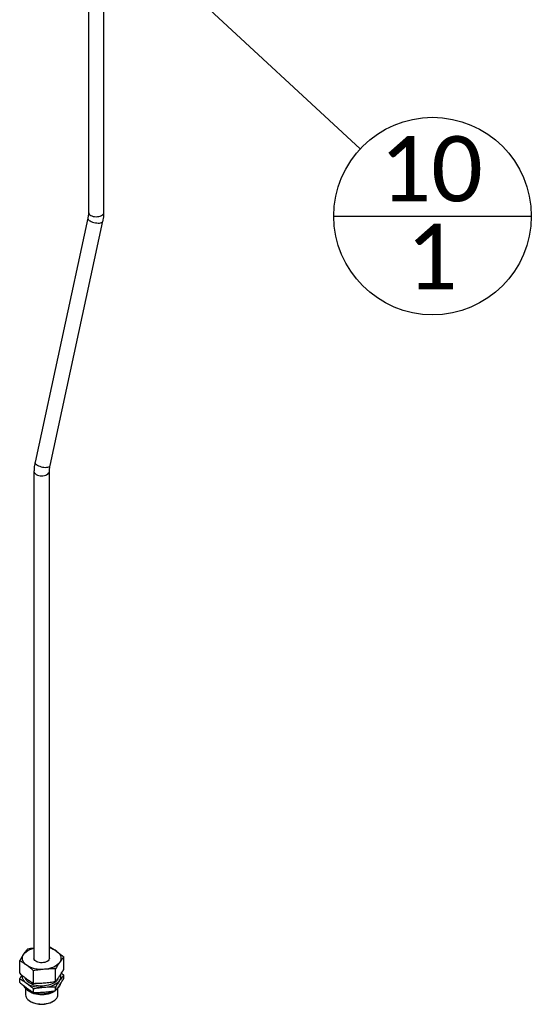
# Paper-space layout 'Sheet1' of a CAD drawing. Header units: millimetres. Extents: x 0 to 23548, y 0 to 16632.
# Tile 51 of 143: x 3992 to 4573, y 5672 to 6789. Entities that reach past the tile are written whole.
import ezdxf

# ---------------------------------------------------------------- set-up
doc = ezdxf.new("R2010")
doc.units = ezdxf.units.MM
doc.linetypes.add('SLD-Sólida', pattern=[0])
doc.layers.add('DETALHAMENTO', color=8, linetype='SLD-Sólida')
doc.styles.add('SLDTEXTSTYLE2', font='CALIBRI.TTF')
doc.styles.get("Standard").update_dxf_attribs({"font": 'CALIBRI.TTF'})
doc.dimstyles.new('SLDDIMSTYLE3', dxfattribs={"dimtxt": 0.18, "dimasz": 49, "dimexe": 0, "dimexo": 0.0625, "dimgap": 0, "dimtad": 0, "dimtih": 1, "dimtoh": 1, "dimdec": 0, "dimrnd": 1e-09, "dimzin": 0, "dimdsep": 46, "dimtxsty": 'Standard', "dimsah": 1, "dimcen": 0.09, "dimadec": 0, "dimazin": 0, "dimtfac": 49, "dimtdec": 0, "dimtofl": 0, "dimtmove": 0, "dimatfit": 3, "dimfxl": 0, "dimfrac": 2, "dimtolj": 1, "dimtzin": 0, "dimarcsym": 0})

# ---------------------------------------------------------------- blocks, each defined once
blk = doc.blocks.new('SW_NOTE_0_35')
at = {"layer": 'DETALHAMENTO', "color": 0, "ltscale": 28}
blk.add_line((-29.8, -76.1), (194.2, -76.1), dxfattribs=at)
blk.add_circle((82.2, -76.1), 112, dxfattribs=at)
at = {"layer": 'DETALHAMENTO', "color": 0, "ltscale": 28, "attachment_point": 2, "style": 'SLDTEXTSTYLE2'}
for s, insert, char_height in [('10', (80.7, 14.6), 74.08), ('1', (81.5, -84.9), 74.1)]:
    blk.add_mtext(s, dxfattribs=dict(at, insert=insert, char_height=char_height))

psp = doc.layouts.new('Sheet1')

# ---------------------------------------------------------------- linework, layer by layer
at = {"color": 7, "linetype": 'SLD-Sólida', "lineweight": 25, "ltscale": 28}
for p, q in [((4070.584, 7681.105), (4070.584, 6570.53)), ((4088.084, 6570.53), (4088.084, 7681.105)), ((4069.83, 6563.98), (4009.863, 6286.994)), ((4026.966, 6283.291), (4086.934, 6560.277)), ((4008.712, 6276.741), (4008.712, 5724.526)), ((4026.212, 5724.526), (4026.212, 6276.741)), ((4026.212, 5737.547), (4026.713, 5737.559)), ((3992.482, 5707.542), (3992.482, 5721.831)), ((4042.443, 5711.86), (4042.443, 5726.15)), ((4008.211, 5696.132), (4008.211, 5710.422)), ((4033.192, 5698.292), (4033.192, 5712.581)), ((4039.844, 5707.695), (4042.443, 5705.549)), ((4042.443, 5701.501), (4042.443, 5705.549)), ((3992.482, 5697.182), (3992.482, 5701.23)), ((3999.175, 5690.55), (3999.175, 5683.265)), ((4008.211, 5685.772), (4008.211, 5689.821)), ((4033.192, 5687.932), (4033.192, 5691.981)), ((4035.75, 5683.265), (4035.75, 5690.55)), ((4004.529, 5675.802), (4005.302, 5675.355)), ((4029.622, 5675.355), (4030.396, 5675.802))]:
    psp.add_line(p, q, dxfattribs=at)
at = {"color": 7, "linetype": 'SLD-Sólida', "lineweight": 25, "ltscale": 28, "flags": 128}
for points in [[(4073.147, 6566.958), (4074.43, 6566.347), (4075.89, 6565.886), (4077.474, 6565.594), (4079.126, 6565.48), (4080.785, 6565.548), (4082.392, 6565.797), (4083.888, 6566.217), (4085.22, 6566.792), (4086.339, 6567.503), (4087.205, 6568.323), (4087.786, 6569.222), (4088.062, 6570.169), (4088.084, 6570.53)], [(4069.83, 6563.98), (4069.807, 6563.529), (4070.032, 6562.822), (4070.559, 6562.09), (4071.369, 6561.36), (4072.433, 6560.657)], [(4072.433, 6560.657), (4073.711, 6560.008), (4075.158, 6559.435), (4076.722, 6558.96), (4078.346, 6558.599), (4079.971, 6558.366), (4081.539, 6558.269), (4082.992, 6558.311), (4084.279, 6558.491), (4085.353, 6558.803), (4086.174, 6559.235), (4086.715, 6559.771), (4086.934, 6560.277)], [(4009.863, 6286.994), (4009.839, 6286.542), (4010.065, 6285.835), (4010.592, 6285.103), (4011.402, 6284.373), (4012.465, 6283.67)], [(4011.275, 6273.169), (4012.558, 6272.558), (4014.018, 6272.098), (4015.602, 6271.805), (4017.254, 6271.691), (4018.913, 6271.76), (4020.52, 6272.008), (4022.016, 6272.428), (4023.348, 6273.003), (4024.467, 6273.714), (4025.333, 6274.534), (4025.914, 6275.434), (4026.19, 6276.381), (4026.212, 6276.729)], [(4012.465, 6283.67), (4013.744, 6283.021), (4015.191, 6282.448), (4016.755, 6281.973), (4018.378, 6281.612), (4020.004, 6281.379), (4021.571, 6281.282), (4023.025, 6281.324), (4024.312, 6281.504), (4025.385, 6281.816), (4026.207, 6282.248), (4026.747, 6282.785), (4026.966, 6283.291)], [(4000.347, 5716.662), (3998.715, 5718.019), (3997.404, 5719.488), (3996.436, 5721.042), (3995.828, 5722.656), (3995.591, 5724.302), (3995.727, 5725.952), (3996.235, 5727.578), (3997.107, 5729.151)], [(3997.107, 5729.151), (3998.327, 5730.645), (3999.874, 5732.035), (4001.722, 5733.296), (4003.84, 5734.407), (4006.19, 5735.349), (4008.712, 5736.1)], [(4034.578, 5732.39), (4036.21, 5731.033), (4037.52, 5729.565), (4038.488, 5728.011), (4039.096, 5726.396), (4039.334, 5724.75), (4039.197, 5723.1), (4038.689, 5721.475), (4037.817, 5719.901)], [(4025.604, 5722.676), (4024.851, 5721.82), (4023.83, 5721.062), (4022.579, 5720.429), (4021.143, 5719.944), (4019.575, 5719.624), (4017.93, 5719.482), (4016.268, 5719.522), (4014.649, 5719.743), (4013.132, 5720.137), (4011.771, 5720.69), (4010.616, 5721.381), (4009.708, 5722.186), (4009.081, 5723.075), (4008.757, 5724.017), (4008.712, 5724.526)], [(4037.817, 5719.901), (4036.598, 5718.407), (4035.05, 5717.018), (4033.202, 5715.757), (4031.085, 5714.646), (4028.734, 5713.704), (4026.191, 5712.947), (4023.498, 5712.388), (4020.702, 5712.037)], [(4026.212, 5724.526), (4026.064, 5723.599), (4025.604, 5722.676)], [(4020.702, 5712.037), (4017.85, 5711.9), (4014.992, 5711.979), (4012.176, 5712.272), (4009.451, 5712.776), (4006.862, 5713.48), (4004.455, 5714.373), (4002.271, 5715.44), (4000.347, 5716.662)], [(4000.347, 5696.062), (3998.715, 5697.419), (3997.404, 5698.887), (3996.436, 5700.441), (3995.828, 5702.056), (3995.591, 5703.702), (3995.648, 5704.868)], [(4034.968, 5699.948), (4033.943, 5698.689), (4032.647, 5697.515), (4031.103, 5696.447), (4029.334, 5695.501), (4027.37, 5694.694), (4025.244, 5694.038), (4022.99, 5693.545), (4020.645, 5693.222), (4018.248, 5693.075), (4015.838, 5693.106), (4013.455, 5693.315), (4011.137, 5693.698), (4008.923, 5694.249), (4006.85, 5694.958), (4004.951, 5695.815), (4003.257, 5696.806), (4001.796, 5697.913), (4000.593, 5699.119), (3999.667, 5700.403), (3999.032, 5701.746), (3998.85, 5702.343)], [(4020.702, 5691.437), (4017.85, 5691.299), (4014.992, 5691.378), (4012.176, 5691.672), (4009.451, 5692.175), (4006.862, 5692.879), (4004.455, 5693.772), (4002.271, 5694.839), (4000.347, 5696.062)], [(4037.817, 5699.301), (4036.598, 5697.807), (4035.05, 5696.417), (4033.202, 5695.156), (4031.085, 5694.045), (4028.734, 5693.103), (4026.191, 5692.346), (4023.498, 5691.788), (4020.702, 5691.437)], [(4035.905, 5701.783), (4035.705, 5701.273), (4034.968, 5699.948)], [(4038.395, 5694.995), (4037.915, 5693.595), (4037.125, 5692.194)], [(4007.98, 5685.76), (4007.409, 5685.932), (4005.242, 5686.71), (4003.253, 5687.632), (4001.472, 5688.687), (3999.923, 5689.858), (3998.63, 5691.128), (3997.612, 5692.479), (3997.18, 5693.238)], [(3999.175, 5683.265), (3999.178, 5683.078), (3999.376, 5681.702), (3999.885, 5680.353), (4000.694, 5679.053), (4001.789, 5677.826), (4003.153, 5676.691), (4004.762, 5675.669), (4006.589, 5674.777), (4008.601, 5674.031), (4010.765, 5673.442), (4013.043, 5673.021), (4015.397, 5672.776), (4017.787, 5672.71), (4020.17, 5672.825), (4022.508, 5673.118), (4024.759, 5673.585), (4026.885, 5674.218), (4028.851, 5675.005), (4030.621, 5675.934), (4032.166, 5676.988), (4033.459, 5678.15), (4034.479, 5679.399), (4035.208, 5680.714), (4035.633, 5682.073), (4035.75, 5683.265)], [(4032.74, 5687.823), (4032.166, 5687.348), (4030.621, 5686.294), (4028.851, 5685.365), (4026.885, 5684.578), (4024.759, 5683.945), (4022.508, 5683.478), (4020.17, 5683.185), (4017.787, 5683.07), (4015.397, 5683.136), (4013.043, 5683.381), (4010.765, 5683.802), (4008.601, 5684.39), (4006.589, 5685.137), (4004.762, 5686.029), (4003.153, 5687.051), (4001.789, 5688.185), (4001.03, 5688.992)]]:
    psp.add_lwpolyline(points, dxfattribs=at)
at = {"color": 7, "linetype": 'SLD-Sólida', "lineweight": 25, "ltscale": 784}
for centre, radius, start, end in [((4074.9, 6570.922), 4.334, 185.186551, 246.13359), ((4013.029, 6277.133), 4.335, 185.212439, 246.131256), ((4020.557, 5712.061), 24.695, 55.406627, 76.762246), ((4031.506, 5703.911), 7.816, 323.856865, 17.572349), ((4017.362, 5717.824), 33.406, 254.758846, 295.553061), ((4017.462, 5712.891), 28.671, 253.317461, 286.682539), ((4026.513, 5699.697), 12.997, 306.969913, 324.739511), ((4017.462, 5698.6), 26.234, 242.385669, 297.614331)]:
    psp.add_arc(centre, radius, start, end, dxfattribs=at)
at = {"color": 7, "linetype": 'SLD-Sólida', "lineweight": 25, "ltscale": 28}
for points, knots in [([(4070.584, 6570.53), (4070.58, 6570.198), (4070.569, 6569.23), (4070.433, 6567.506), (4070.169, 6565.632), (4069.922, 6564.43), (4069.83, 6563.98)], [0, 0, 0, 0, 0.16680745, 0.48601253, 0.80748989, 1, 1, 1, 1]), ([(4086.934, 6560.277), (4087.054, 6560.858), (4087.397, 6562.52), (4087.798, 6565.245), (4088.048, 6568.084), (4088.074, 6569.826), (4088.084, 6570.53)], [0, 0, 0, 0, 0.166550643, 0.476965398, 0.788929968, 1, 1, 1, 1]), ([(4009.863, 6286.994), (4009.743, 6286.413), (4009.4, 6284.751), (4008.998, 6282.026), (4008.748, 6279.187), (4008.723, 6277.444), (4008.712, 6276.741)], [0, 0, 0, 0, 0.16655064, 0.4769654, 0.78892997, 1, 1, 1, 1]), ([(4026.212, 6276.741), (4026.216, 6277.073), (4026.228, 6278.04), (4026.364, 6279.765), (4026.627, 6281.639), (4026.874, 6282.84), (4026.966, 6283.291)], [0, 0, 0, 0, 0.16680745, 0.48601253, 0.80748989, 1, 1, 1, 1]), ([(3992.482, 5721.831), (3993.25, 5723.111), (3994.789, 5725.673), (3996.334, 5727.991), (3997.107, 5729.151)], [0, 0, 0, 0, 0.499452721, 1, 1, 1, 1]), ([(3997.107, 5729.151), (3998.264, 5730.79), (3999.809, 5732.978), (4001.347, 5734.914), (4001.732, 5735.4)], [0, 0, 0, 0, 0.74912032, 1, 1, 1, 1]), ([(4001.732, 5735.4), (4003.807, 5735.748), (4006.13, 5736.138), (4008.462, 5736.387), (4008.712, 5736.414)], [0, 0, 0, 0, 0.89287611, 1, 1, 1, 1]), ([(4026.713, 5737.559), (4028.02, 5736.763), (4030.637, 5735.17), (4033.263, 5733.318), (4034.578, 5732.39)], [0, 0, 0, 0, 0.499452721, 1, 1, 1, 1]), ([(4034.578, 5732.39), (4035.89, 5731.413), (4038.516, 5729.455), (4041.133, 5727.253), (4042.443, 5726.15)], [0, 0, 0, 0, 0.499364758, 1, 1, 1, 1]), ([(4000.347, 5716.662), (3999.035, 5717.587), (3996.408, 5719.44), (3993.792, 5721.033), (3992.482, 5721.831)], [0, 0, 0, 0, 0.499364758, 1, 1, 1, 1]), ([(4037.817, 5719.901), (4037.046, 5718.744), (4035.501, 5716.426), (4033.962, 5713.864), (4033.192, 5712.581)], [0, 0, 0, 0, 0.49936476, 1, 1, 1, 1]), ([(4042.443, 5726.15), (4042.057, 5725.664), (4040.519, 5723.728), (4038.975, 5721.54), (4037.817, 5719.901)], [0, 0, 0, 0, 0.25087968, 1, 1, 1, 1]), ([(3992.482, 5707.542), (3993.789, 5706.441), (3996.405, 5704.239), (3999.032, 5702.281), (4000.347, 5701.301)], [0, 0, 0, 0, 0.49945272, 1, 1, 1, 1]), ([(4008.211, 5710.422), (4006.905, 5711.522), (4004.288, 5713.725), (4001.661, 5715.682), (4000.347, 5716.662)], [0, 0, 0, 0, 0.49945272, 1, 1, 1, 1]), ([(4020.702, 5712.037), (4018.619, 5711.831), (4014.447, 5711.418), (4010.292, 5710.754), (4008.211, 5710.422)], [0, 0, 0, 0, 0.49936476, 1, 1, 1, 1]), ([(4033.192, 5712.581), (4031.116, 5712.554), (4026.961, 5712.5), (4022.79, 5712.192), (4020.702, 5712.037)], [0, 0, 0, 0, 0.49945272, 1, 1, 1, 1]), ([(4037.817, 5704.54), (4038.975, 5706.296), (4040.519, 5708.639), (4042.057, 5711.214), (4042.443, 5711.86)], [0, 0, 0, 0, 0.74912032, 1, 1, 1, 1]), ([(4042.443, 5705.549), (4042.057, 5705.064), (4040.519, 5703.128), (4038.975, 5700.94), (4037.817, 5699.301)], [0, 0, 0, 0, 0.25087968, 1, 1, 1, 1]), ([(3992.482, 5701.23), (3993.25, 5702.526), (3994.107, 5703.971), (3994.967, 5705.281), (3995.056, 5705.416)], [0, 0, 0, 0, 0.89654971, 1, 1, 1, 1]), ([(4000.347, 5696.062), (3999.035, 5696.987), (3996.408, 5698.84), (3993.792, 5700.433), (3992.482, 5701.23)], [0, 0, 0, 0, 0.49936476, 1, 1, 1, 1]), ([(3992.482, 5697.182), (3993.789, 5696.082), (3996.405, 5693.879), (3999.032, 5691.921), (4000.347, 5690.941)], [0, 0, 0, 0, 0.49945272, 1, 1, 1, 1]), ([(4000.347, 5701.301), (4001.658, 5700.376), (4004.285, 5698.523), (4006.901, 5696.93), (4008.211, 5696.132)], [0, 0, 0, 0, 0.499364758, 1, 1, 1, 1]), ([(4008.211, 5689.821), (4006.905, 5690.921), (4004.288, 5693.124), (4001.661, 5695.082), (4000.347, 5696.062)], [0, 0, 0, 0, 0.49945272, 1, 1, 1, 1]), ([(4008.211, 5696.132), (4010.287, 5696.16), (4014.442, 5696.214), (4018.614, 5696.522), (4020.702, 5696.676)], [0, 0, 0, 0, 0.49945272, 1, 1, 1, 1]), ([(4020.702, 5696.676), (4022.785, 5696.882), (4026.956, 5697.295), (4031.112, 5697.959), (4033.192, 5698.292)], [0, 0, 0, 0, 0.49936476, 1, 1, 1, 1]), ([(4033.192, 5698.292), (4033.961, 5699.267), (4035.499, 5701.219), (4037.044, 5703.432), (4037.817, 5704.54)], [0, 0, 0, 0, 0.49945272, 1, 1, 1, 1]), ([(4037.817, 5699.301), (4037.046, 5698.143), (4035.501, 5695.825), (4033.962, 5693.263), (4033.192, 5691.981)], [0, 0, 0, 0, 0.49936476, 1, 1, 1, 1]), ([(4037.817, 5694.18), (4038.975, 5695.936), (4040.519, 5698.279), (4042.057, 5700.855), (4042.443, 5701.501)], [0, 0, 0, 0, 0.74912032, 1, 1, 1, 1]), ([(4000.347, 5690.941), (4001.658, 5690.016), (4004.285, 5688.163), (4006.901, 5686.57), (4008.211, 5685.772)], [0, 0, 0, 0, 0.499364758, 1, 1, 1, 1]), ([(4020.702, 5691.437), (4018.619, 5691.23), (4014.447, 5690.817), (4010.292, 5690.154), (4008.211, 5689.821)], [0, 0, 0, 0, 0.49936476, 1, 1, 1, 1]), ([(4008.211, 5685.772), (4010.287, 5685.8), (4014.442, 5685.854), (4018.614, 5686.162), (4020.702, 5686.316)], [0, 0, 0, 0, 0.49945272, 1, 1, 1, 1]), ([(4033.192, 5691.981), (4031.116, 5691.953), (4026.961, 5691.899), (4022.79, 5691.591), (4020.702, 5691.437)], [0, 0, 0, 0, 0.49945272, 1, 1, 1, 1]), ([(4020.702, 5686.316), (4022.785, 5686.523), (4026.956, 5686.936), (4031.112, 5687.6), (4033.192, 5687.932)], [0, 0, 0, 0, 0.49936476, 1, 1, 1, 1]), ([(4033.192, 5687.932), (4033.961, 5688.907), (4035.499, 5690.859), (4037.044, 5693.073), (4037.817, 5694.18)], [0, 0, 0, 0, 0.49945272, 1, 1, 1, 1])]:
    psp.add_open_spline(points, degree=3, knots=knots, dxfattribs=at)

# ---------------------------------------------------------------- block references
at = {"layer": 'DETALHAMENTO', "ltscale": 28}
psp.add_blockref('SW_NOTE_0_35', (4378.596, 6642.286), dxfattribs=at)

# ---------------------------------------------------------------- leaders
psp.add_leader([(4085.138, 6914.127), (4378.596, 6642.286)], dimstyle='SLDDIMSTYLE3', dxfattribs=at)

doc.saveas('drawing.dxf')
